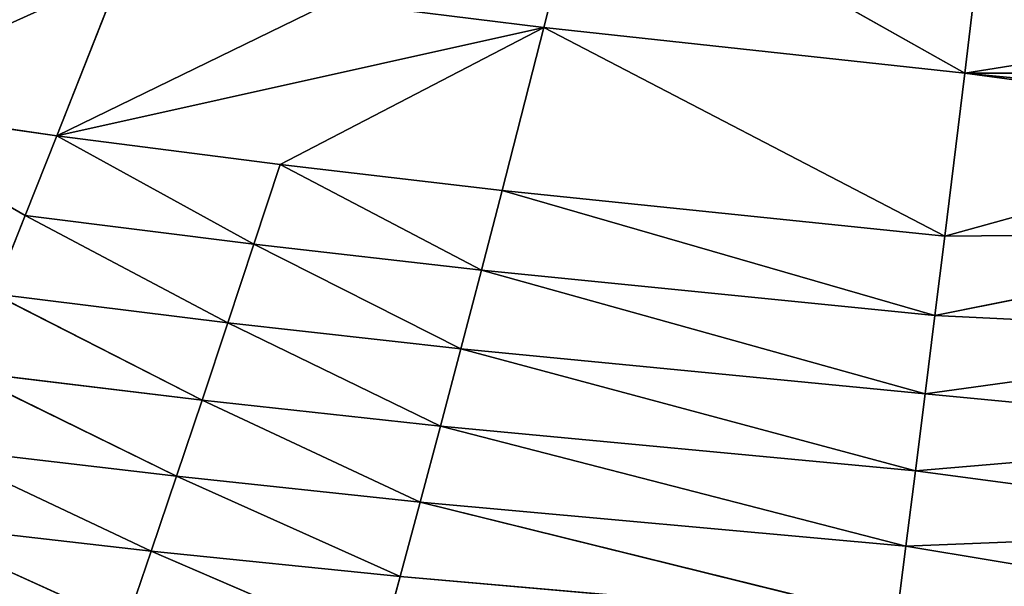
# Model space of a CAD drawing. Extents: x 0 to 605, y 0 to 400.
# Tile 255 of 256: x 254 to 290, y 54 to 75. Entities that reach past the tile are written whole.
import ezdxf

# ---------------------------------------------------------------- set-up
doc = ezdxf.new("R2010")
doc.units = 0
doc.header["$LTSCALE"] = 25.4
doc.layers.get('0').update_dxf_attribs({"linetype": 'CONTINUOUS'})

# ---------------------------------------------------------------- blocks, each defined once
blk = doc.blocks.new('ATLANTA610_-_S_STL')
at = {"color": 0}
for p, q in [((259.063, 49.011, 344.552), (267.417, 51.156, 348.149)), ((259.063, 49.011, 344.552), (267.417, 51.156, 348.149)), ((268.143, 49.421, 345.482), (267.417, 51.156, 348.149)), ((268.143, 49.421, 345.482), (267.417, 51.156, 348.149)), ((249.931, 48.605, 343.506), (258.144, 50.729, 347.229)), ((249.931, 48.605, 343.506), (258.144, 50.729, 347.229)), ((259.063, 49.011, 344.552), (258.144, 50.729, 347.229)), ((259.063, 49.011, 344.552), (258.144, 50.729, 347.229)), ((268.143, 49.421, 345.482), (286.242, 50.249, 347.062)), ((268.143, 49.421, 345.482), (286.242, 50.249, 347.062)), ((268.875, 47.775, 342.763), (286.242, 50.249, 347.062)), ((268.875, 47.775, 342.763), (286.242, 50.249, 347.062)), ((286.589, 48.569, 344.369), (286.242, 50.249, 347.062)), ((286.589, 48.569, 344.369), (286.242, 50.249, 347.062)), ((286.589, 48.569, 344.369), (302.698, 50.202, 347.043)), ((286.589, 48.569, 344.369), (302.698, 50.202, 347.043)), ((259.063, 49.011, 344.552), (268.143, 49.421, 345.482)), ((259.063, 49.011, 344.552), (268.143, 49.421, 345.482)), ((259.989, 47.383, 341.825), (268.143, 49.421, 345.482)), ((259.989, 47.383, 341.825), (268.143, 49.421, 345.482)), ((268.875, 47.775, 342.763), (268.143, 49.421, 345.482)), ((268.875, 47.775, 342.763), (268.143, 49.421, 345.482)), ((249.931, 48.605, 343.506), (259.063, 49.011, 344.552)), ((249.931, 48.605, 343.506), (259.063, 49.011, 344.552)), ((251.053, 46.996, 340.775), (259.063, 49.011, 344.552)), ((251.053, 46.996, 340.775), (259.063, 49.011, 344.552)), ((259.989, 47.383, 341.825), (259.063, 49.011, 344.552)), ((259.989, 47.383, 341.825), (259.063, 49.011, 344.552)), ((268.875, 47.775, 342.763), (286.589, 48.569, 344.369)), ((268.875, 47.775, 342.763), (286.589, 48.569, 344.369)), ((269.614, 46.217, 339.994), (286.589, 48.569, 344.369)), ((269.614, 46.217, 339.994), (286.589, 48.569, 344.369)), ((286.94, 46.974, 341.621), (286.589, 48.569, 344.369)), ((286.589, 48.569, 344.369), (302.698, 48.155, 343.723)), ((286.589, 48.569, 344.369), (302.698, 48.155, 343.723)), ((286.94, 46.974, 341.621), (286.589, 48.569, 344.369)), ((286.94, 46.974, 341.621), (302.698, 48.155, 343.723)), ((286.94, 46.974, 341.621), (302.698, 48.155, 343.723)), ((259.989, 47.383, 341.825), (268.875, 47.775, 342.763)), ((259.989, 47.383, 341.825), (268.875, 47.775, 342.763)), ((260.923, 45.844, 339.051), (268.875, 47.775, 342.763)), ((260.923, 45.844, 339.051), (268.875, 47.775, 342.763)), ((269.614, 46.217, 339.994), (268.875, 47.775, 342.763)), ((269.614, 46.217, 339.994), (268.875, 47.775, 342.763)), ((251.053, 46.996, 340.775), (259.989, 47.383, 341.825)), ((251.053, 46.996, 340.775), (259.989, 47.383, 341.825)), ((252.184, 45.476, 337.998), (259.989, 47.383, 341.825)), ((252.184, 45.476, 337.998), (259.989, 47.383, 341.825)), ((260.923, 45.844, 339.051), (259.989, 47.383, 341.825)), ((260.923, 45.844, 339.051), (259.989, 47.383, 341.825)), ((269.614, 46.217, 339.994), (286.94, 46.974, 341.621)), ((269.614, 46.217, 339.994), (286.94, 46.974, 341.621)), ((270.358, 44.744, 337.177), (286.94, 46.974, 341.621)), ((270.358, 44.744, 337.177), (286.94, 46.974, 341.621)), ((287.294, 45.462, 338.82), (286.94, 46.974, 341.621)), ((286.94, 46.974, 341.621), (302.698, 46.217, 340.285)), ((286.94, 46.974, 341.621), (302.698, 46.217, 340.285)), ((287.294, 45.462, 338.82), (286.94, 46.974, 341.621)), ((260.923, 45.844, 339.051), (269.614, 46.217, 339.994)), ((260.923, 45.844, 339.051), (269.614, 46.217, 339.994)), ((261.864, 44.39, 336.23), (269.614, 46.217, 339.994)), ((261.864, 44.39, 336.23), (269.614, 46.217, 339.994)), ((270.358, 44.744, 337.177), (269.614, 46.217, 339.994)), ((270.358, 44.744, 337.177), (269.614, 46.217, 339.994)), ((287.294, 45.462, 338.82), (302.698, 46.217, 340.285)), ((287.294, 45.462, 338.82), (302.698, 46.217, 340.285)), ((252.184, 45.476, 337.998), (260.923, 45.844, 339.051)), ((252.184, 45.476, 337.998), (260.923, 45.844, 339.051)), ((253.323, 44.041, 335.177), (260.923, 45.844, 339.051)), ((253.323, 44.041, 335.177), (260.923, 45.844, 339.051)), ((261.864, 44.39, 336.23), (260.923, 45.844, 339.051)), ((261.864, 44.39, 336.23), (260.923, 45.844, 339.051)), ((287.294, 45.462, 338.82), (270.358, 44.744, 337.177)), ((287.294, 45.462, 338.82), (270.358, 44.744, 337.177)), ((287.294, 45.462, 338.82), (271.108, 43.351, 334.313)), ((287.294, 45.462, 338.82), (271.108, 43.351, 334.313)), ((302.698, 44.366, 336.693), (287.294, 45.462, 338.82)), ((287.294, 45.462, 338.82), (287.65, 44.031, 335.968)), ((287.294, 45.462, 338.82), (287.65, 44.031, 335.968)), ((302.698, 44.366, 336.693), (287.294, 45.462, 338.82)), ((270.358, 44.744, 337.177), (261.864, 44.39, 336.23)), ((270.358, 44.744, 337.177), (261.864, 44.39, 336.23)), ((270.358, 44.744, 337.177), (262.812, 43.017, 333.364)), ((270.358, 44.744, 337.177), (262.812, 43.017, 333.364)), ((270.358, 44.744, 337.177), (271.108, 43.351, 334.313)), ((270.358, 44.744, 337.177), (271.108, 43.351, 334.313)), ((261.864, 44.39, 336.23), (253.323, 44.041, 335.177)), ((261.864, 44.39, 336.23), (253.323, 44.041, 335.177)), ((261.864, 44.39, 336.23), (254.47, 42.688, 332.313)), ((261.864, 44.39, 336.23), (254.47, 42.688, 332.313)), ((261.864, 44.39, 336.23), (262.812, 43.017, 333.364)), ((261.864, 44.39, 336.23), (262.812, 43.017, 333.364)), ((302.698, 44.366, 336.693), (287.65, 44.031, 335.968)), ((302.698, 44.366, 336.693), (287.65, 44.031, 335.968)), ((253.323, 44.041, 335.177), (254.47, 42.688, 332.313)), ((253.323, 44.041, 335.177), (254.47, 42.688, 332.313)), ((271.108, 43.351, 334.313), (287.65, 44.031, 335.968)), ((271.108, 43.351, 334.313), (287.65, 44.031, 335.968)), ((271.863, 42.037, 331.404), (287.65, 44.031, 335.968)), ((271.863, 42.037, 331.404), (287.65, 44.031, 335.968)), ((287.65, 44.031, 335.968), (302.698, 42.603, 332.938)), ((288.009, 42.676, 333.067), (287.65, 44.031, 335.968)), ((288.009, 42.676, 333.067), (287.65, 44.031, 335.968)), ((287.65, 44.031, 335.968), (302.698, 42.603, 332.938)), ((262.812, 43.017, 333.364), (271.108, 43.351, 334.313)), ((262.812, 43.017, 333.364), (271.108, 43.351, 334.313)), ((271.108, 43.351, 334.313), (263.766, 41.722, 330.455)), ((271.108, 43.351, 334.313), (263.766, 41.722, 330.455)), ((271.108, 43.351, 334.313), (271.863, 42.037, 331.404)), ((271.108, 43.351, 334.313), (271.863, 42.037, 331.404)), ((254.47, 42.688, 332.313), (262.812, 43.017, 333.364)), ((254.47, 42.688, 332.313), (262.812, 43.017, 333.364)), ((262.812, 43.017, 333.364), (255.625, 41.413, 329.407)), ((262.812, 43.017, 333.364), (255.625, 41.413, 329.407)), ((262.812, 43.017, 333.364), (263.766, 41.722, 330.455)), ((262.812, 43.017, 333.364), (263.766, 41.722, 330.455)), ((247.432, 41.111, 328.243), (254.47, 42.688, 332.313)), ((247.432, 41.111, 328.243), (254.47, 42.688, 332.313)), ((254.47, 42.688, 332.313), (255.625, 41.413, 329.407)), ((254.47, 42.688, 332.313), (255.625, 41.413, 329.407)), ((271.863, 42.037, 331.404), (288.009, 42.676, 333.067)), ((271.863, 42.037, 331.404), (288.009, 42.676, 333.067)), ((273.388, 39.628, 325.456), (288.009, 42.676, 333.067)), ((273.388, 39.628, 325.456), (288.009, 42.676, 333.067)), ((302.698, 42.603, 332.938), (288.009, 42.676, 333.067)), ((302.698, 42.603, 332.938), (288.009, 42.676, 333.067)), ((302.698, 40.926, 329.01), (288.009, 42.676, 333.067)), ((302.698, 40.926, 329.01), (288.009, 42.676, 333.067)), ((288.734, 40.188, 327.123), (288.009, 42.676, 333.067)), ((288.734, 40.188, 327.123), (288.009, 42.676, 333.067)), ((271.863, 42.037, 331.404), (263.766, 41.722, 330.455)), ((271.863, 42.037, 331.404), (263.766, 41.722, 330.455)), ((271.863, 42.037, 331.404), (273.388, 39.628, 325.456)), ((271.863, 42.037, 331.404), (273.388, 39.628, 325.456)), ((263.766, 41.722, 330.455), (255.625, 41.413, 329.407)), ((263.766, 41.722, 330.455), (255.625, 41.413, 329.407)), ((273.388, 39.628, 325.456), (263.766, 41.722, 330.455)), ((273.388, 39.628, 325.456), (263.766, 41.722, 330.455)), ((255.625, 41.413, 329.407), (247.432, 41.111, 328.243)), ((255.625, 41.413, 329.407), (247.432, 41.111, 328.243)), ((265.693, 39.353, 324.513), (255.625, 41.413, 329.407)), ((265.693, 39.353, 324.513), (255.625, 41.413, 329.407)), ((257.957, 39.083, 323.479), (255.625, 41.413, 329.407)), ((257.957, 39.083, 323.479), (255.625, 41.413, 329.407)), ((302.698, 40.926, 329.01), (288.734, 40.188, 327.123)), ((302.698, 40.926, 329.01), (288.734, 40.188, 327.123)), ((302.698, 40.704, 328.46), (288.734, 40.188, 327.123)), ((302.698, 40.704, 328.46), (288.734, 40.188, 327.123)), ((273.388, 39.628, 325.456), (288.734, 40.188, 327.123)), ((273.388, 39.628, 325.456), (288.734, 40.188, 327.123)), ((274.93, 37.49, 319.347), (288.734, 40.188, 327.123)), ((274.93, 37.49, 319.347), (288.734, 40.188, 327.123)), ((288.734, 40.188, 327.123), (302.698, 39.334, 324.899)), ((288.734, 40.188, 327.123), (302.698, 39.334, 324.899)), ((289.468, 37.974, 321.001), (288.734, 40.188, 327.123)), ((289.468, 37.974, 321.001), (288.734, 40.188, 327.123)), ((265.693, 39.353, 324.513), (273.388, 39.628, 325.456)), ((265.693, 39.353, 324.513), (273.388, 39.628, 325.456)), ((273.388, 39.628, 325.456), (274.93, 37.49, 319.347)), ((273.388, 39.628, 325.456), (274.93, 37.49, 319.347))]:
    blk.add_line(p, q, dxfattribs=at)
mesh = blk.add_polyface(dxfattribs=at)
corners = [(267.417, 51.156, 348.149), (286.242, 50.249, 347.062), (268.143, 49.421, 345.482), (276.656, 51.586, 348.967)]
mesh.append_faces([[corners[k] for k in face] for face in [(0, 1, 2), (1, 0, 3)]], dxfattribs={"vtx0": -1, "color": 0})
mesh = blk.add_polyface(dxfattribs=at)
corners = [(267.417, 51.156, 348.149), (259.063, 49.011, 344.552), (258.144, 50.729, 347.229)]
mesh.append_faces([[corners[k] for k in face] for face in [(0, 1, 2)]], dxfattribs={"color": 0})
mesh = blk.add_polyface(dxfattribs=at)
corners = [(267.417, 51.156, 348.149), (268.143, 49.421, 345.482), (259.063, 49.011, 344.552)]
mesh.append_faces([[corners[k] for k in face] for face in [(0, 1, 2)]], dxfattribs={"color": 0})
mesh = blk.add_polyface(dxfattribs=at)
corners = [(258.144, 50.729, 347.229), (249.931, 48.605, 343.506), (248.818, 50.306, 346.19)]
mesh.append_faces([[corners[k] for k in face] for face in [(0, 1, 2)]], dxfattribs={"color": 0})
mesh = blk.add_polyface(dxfattribs=at)
corners = [(258.144, 50.729, 347.229), (259.063, 49.011, 344.552), (249.931, 48.605, 343.506)]
mesh.append_faces([[corners[k] for k in face] for face in [(0, 1, 2)]], dxfattribs={"color": 0})
mesh = blk.add_polyface(dxfattribs=at)
corners = [(286.242, 50.249, 347.062), (268.875, 47.775, 342.763), (268.143, 49.421, 345.482)]
mesh.append_faces([[corners[k] for k in face] for face in [(0, 1, 2)]], dxfattribs={"color": 0})
mesh = blk.add_polyface(dxfattribs=at)
corners = [(286.242, 50.249, 347.062), (286.589, 48.569, 344.369), (268.875, 47.775, 342.763)]
mesh.append_faces([[corners[k] for k in face] for face in [(0, 1, 2)]], dxfattribs={"color": 0})
mesh = blk.add_polyface(dxfattribs=at)
corners = [(286.242, 50.249, 347.062), (302.698, 50.202, 347.043), (286.589, 48.569, 344.369)]
mesh.append_faces([[corners[k] for k in face] for face in [(0, 1, 2)]], dxfattribs={"color": 0})
mesh = blk.add_polyface(dxfattribs=at)
corners = [(302.698, 50.202, 347.043), (302.698, 48.155, 343.723), (286.589, 48.569, 344.369)]
mesh.append_faces([[corners[k] for k in face] for face in [(0, 1, 2)]], dxfattribs={"color": 0})
mesh = blk.add_polyface(dxfattribs=at)
corners = [(268.143, 49.421, 345.482), (259.989, 47.383, 341.825), (259.063, 49.011, 344.552)]
mesh.append_faces([[corners[k] for k in face] for face in [(0, 1, 2)]], dxfattribs={"color": 0})
mesh = blk.add_polyface(dxfattribs=at)
corners = [(268.143, 49.421, 345.482), (268.875, 47.775, 342.763), (259.989, 47.383, 341.825)]
mesh.append_faces([[corners[k] for k in face] for face in [(0, 1, 2)]], dxfattribs={"color": 0})
mesh = blk.add_polyface(dxfattribs=at)
corners = [(259.063, 49.011, 344.552), (251.053, 46.996, 340.775), (249.931, 48.605, 343.506)]
mesh.append_faces([[corners[k] for k in face] for face in [(0, 1, 2)]], dxfattribs={"color": 0})
mesh = blk.add_polyface(dxfattribs=at)
corners = [(259.063, 49.011, 344.552), (259.989, 47.383, 341.825), (251.053, 46.996, 340.775)]
mesh.append_faces([[corners[k] for k in face] for face in [(0, 1, 2)]], dxfattribs={"color": 0})
mesh = blk.add_polyface(dxfattribs=at)
corners = [(286.589, 48.569, 344.369), (269.614, 46.217, 339.994), (268.875, 47.775, 342.763)]
mesh.append_faces([[corners[k] for k in face] for face in [(0, 1, 2)]], dxfattribs={"color": 0})
mesh = blk.add_polyface(dxfattribs=at)
corners = [(286.589, 48.569, 344.369), (286.94, 46.974, 341.621), (269.614, 46.217, 339.994)]
mesh.append_faces([[corners[k] for k in face] for face in [(0, 1, 2)]], dxfattribs={"color": 0})
mesh = blk.add_polyface(dxfattribs=at)
corners = [(286.589, 48.569, 344.369), (302.698, 48.155, 343.723), (286.94, 46.974, 341.621)]
mesh.append_faces([[corners[k] for k in face] for face in [(0, 1, 2)]], dxfattribs={"color": 0})
mesh = blk.add_polyface(dxfattribs=at)
corners = [(302.698, 48.155, 343.723), (302.698, 46.217, 340.285), (286.94, 46.974, 341.621)]
mesh.append_faces([[corners[k] for k in face] for face in [(0, 1, 2)]], dxfattribs={"color": 0})
mesh = blk.add_polyface(dxfattribs=at)
corners = [(268.875, 47.775, 342.763), (260.923, 45.844, 339.051), (259.989, 47.383, 341.825)]
mesh.append_faces([[corners[k] for k in face] for face in [(0, 1, 2)]], dxfattribs={"color": 0})
mesh = blk.add_polyface(dxfattribs=at)
corners = [(268.875, 47.775, 342.763), (269.614, 46.217, 339.994), (260.923, 45.844, 339.051)]
mesh.append_faces([[corners[k] for k in face] for face in [(0, 1, 2)]], dxfattribs={"color": 0})
mesh = blk.add_polyface(dxfattribs=at)
corners = [(259.989, 47.383, 341.825), (252.184, 45.476, 337.998), (251.053, 46.996, 340.775)]
mesh.append_faces([[corners[k] for k in face] for face in [(0, 1, 2)]], dxfattribs={"color": 0})
mesh = blk.add_polyface(dxfattribs=at)
corners = [(259.989, 47.383, 341.825), (260.923, 45.844, 339.051), (252.184, 45.476, 337.998)]
mesh.append_faces([[corners[k] for k in face] for face in [(0, 1, 2)]], dxfattribs={"color": 0})
mesh = blk.add_polyface(dxfattribs=at)
corners = [(286.94, 46.974, 341.621), (270.358, 44.744, 337.177), (269.614, 46.217, 339.994)]
mesh.append_faces([[corners[k] for k in face] for face in [(0, 1, 2)]], dxfattribs={"color": 0})
mesh = blk.add_polyface(dxfattribs=at)
corners = [(286.94, 46.974, 341.621), (287.294, 45.462, 338.82), (270.358, 44.744, 337.177)]
mesh.append_faces([[corners[k] for k in face] for face in [(0, 1, 2)]], dxfattribs={"color": 0})
mesh = blk.add_polyface(dxfattribs=at)
corners = [(286.94, 46.974, 341.621), (302.698, 46.217, 340.285), (287.294, 45.462, 338.82)]
mesh.append_faces([[corners[k] for k in face] for face in [(0, 1, 2)]], dxfattribs={"color": 0})
mesh = blk.add_polyface(dxfattribs=at)
corners = [(269.614, 46.217, 339.994), (261.864, 44.39, 336.23), (260.923, 45.844, 339.051)]
mesh.append_faces([[corners[k] for k in face] for face in [(0, 1, 2)]], dxfattribs={"color": 0})
mesh = blk.add_polyface(dxfattribs=at)
corners = [(269.614, 46.217, 339.994), (270.358, 44.744, 337.177), (261.864, 44.39, 336.23)]
mesh.append_faces([[corners[k] for k in face] for face in [(0, 1, 2)]], dxfattribs={"color": 0})
mesh = blk.add_polyface(dxfattribs=at)
corners = [(302.698, 46.217, 340.285), (302.698, 44.366, 336.693), (287.294, 45.462, 338.82)]
mesh.append_faces([[corners[k] for k in face] for face in [(0, 1, 2)]], dxfattribs={"color": 0})
mesh = blk.add_polyface(dxfattribs=at)
corners = [(260.923, 45.844, 339.051), (253.323, 44.041, 335.177), (252.184, 45.476, 337.998)]
mesh.append_faces([[corners[k] for k in face] for face in [(0, 1, 2)]], dxfattribs={"color": 0})
mesh = blk.add_polyface(dxfattribs=at)
corners = [(260.923, 45.844, 339.051), (261.864, 44.39, 336.23), (253.323, 44.041, 335.177)]
mesh.append_faces([[corners[k] for k in face] for face in [(0, 1, 2)]], dxfattribs={"color": 0})
mesh = blk.add_polyface(dxfattribs=at)
corners = [(287.294, 45.462, 338.82), (271.108, 43.351, 334.313), (270.358, 44.744, 337.177)]
mesh.append_faces([[corners[k] for k in face] for face in [(0, 1, 2)]], dxfattribs={"color": 0})
mesh = blk.add_polyface(dxfattribs=at)
corners = [(287.294, 45.462, 338.82), (287.65, 44.031, 335.968), (271.108, 43.351, 334.313)]
mesh.append_faces([[corners[k] for k in face] for face in [(0, 1, 2)]], dxfattribs={"color": 0})
mesh = blk.add_polyface(dxfattribs=at)
corners = [(287.294, 45.462, 338.82), (302.698, 44.366, 336.693), (287.65, 44.031, 335.968)]
mesh.append_faces([[corners[k] for k in face] for face in [(0, 1, 2)]], dxfattribs={"color": 0})
mesh = blk.add_polyface(dxfattribs=at)
corners = [(270.358, 44.744, 337.177), (262.812, 43.017, 333.364), (261.864, 44.39, 336.23)]
mesh.append_faces([[corners[k] for k in face] for face in [(0, 1, 2)]], dxfattribs={"color": 0})
mesh = blk.add_polyface(dxfattribs=at)
corners = [(270.358, 44.744, 337.177), (271.108, 43.351, 334.313), (262.812, 43.017, 333.364)]
mesh.append_faces([[corners[k] for k in face] for face in [(0, 1, 2)]], dxfattribs={"color": 0})
mesh = blk.add_polyface(dxfattribs=at)
corners = [(261.864, 44.39, 336.23), (254.47, 42.688, 332.313), (253.323, 44.041, 335.177)]
mesh.append_faces([[corners[k] for k in face] for face in [(0, 1, 2)]], dxfattribs={"color": 0})
mesh = blk.add_polyface(dxfattribs=at)
corners = [(261.864, 44.39, 336.23), (262.812, 43.017, 333.364), (254.47, 42.688, 332.313)]
mesh.append_faces([[corners[k] for k in face] for face in [(0, 1, 2)]], dxfattribs={"color": 0})
mesh = blk.add_polyface(dxfattribs=at)
corners = [(302.698, 44.366, 336.693), (302.698, 42.603, 332.938), (287.65, 44.031, 335.968)]
mesh.append_faces([[corners[k] for k in face] for face in [(0, 1, 2)]], dxfattribs={"color": 0})
mesh = blk.add_polyface(dxfattribs=at)
corners = [(253.323, 44.041, 335.177), (254.47, 42.688, 332.313), (247.432, 41.111, 328.243)]
mesh.append_faces([[corners[k] for k in face] for face in [(0, 1, 2)]], dxfattribs={"color": 0})
mesh = blk.add_polyface(dxfattribs=at)
corners = [(287.65, 44.031, 335.968), (271.863, 42.037, 331.404), (271.108, 43.351, 334.313)]
mesh.append_faces([[corners[k] for k in face] for face in [(0, 1, 2)]], dxfattribs={"color": 0})
mesh = blk.add_polyface(dxfattribs=at)
corners = [(287.65, 44.031, 335.968), (288.009, 42.676, 333.067), (271.863, 42.037, 331.404)]
mesh.append_faces([[corners[k] for k in face] for face in [(0, 1, 2)]], dxfattribs={"color": 0})
mesh = blk.add_polyface(dxfattribs=at)
corners = [(287.65, 44.031, 335.968), (302.698, 42.603, 332.938), (288.009, 42.676, 333.067)]
mesh.append_faces([[corners[k] for k in face] for face in [(0, 1, 2)]], dxfattribs={"color": 0})
mesh = blk.add_polyface(dxfattribs=at)
corners = [(271.108, 43.351, 334.313), (263.766, 41.722, 330.455), (262.812, 43.017, 333.364)]
mesh.append_faces([[corners[k] for k in face] for face in [(0, 1, 2)]], dxfattribs={"color": 0})
mesh = blk.add_polyface(dxfattribs=at)
corners = [(271.108, 43.351, 334.313), (271.863, 42.037, 331.404), (263.766, 41.722, 330.455)]
mesh.append_faces([[corners[k] for k in face] for face in [(0, 1, 2)]], dxfattribs={"color": 0})
mesh = blk.add_polyface(dxfattribs=at)
corners = [(262.812, 43.017, 333.364), (255.625, 41.413, 329.407), (254.47, 42.688, 332.313)]
mesh.append_faces([[corners[k] for k in face] for face in [(0, 1, 2)]], dxfattribs={"color": 0})
mesh = blk.add_polyface(dxfattribs=at)
corners = [(262.812, 43.017, 333.364), (263.766, 41.722, 330.455), (255.625, 41.413, 329.407)]
mesh.append_faces([[corners[k] for k in face] for face in [(0, 1, 2)]], dxfattribs={"color": 0})
mesh = blk.add_polyface(dxfattribs=at)
corners = [(254.47, 42.688, 332.313), (255.625, 41.413, 329.407), (247.432, 41.111, 328.243)]
mesh.append_faces([[corners[k] for k in face] for face in [(0, 1, 2)]], dxfattribs={"color": 0})
mesh = blk.add_polyface(dxfattribs=at)
corners = [(288.009, 42.676, 333.067), (273.388, 39.628, 325.456), (271.863, 42.037, 331.404)]
mesh.append_faces([[corners[k] for k in face] for face in [(0, 1, 2)]], dxfattribs={"color": 0})
mesh = blk.add_polyface(dxfattribs=at)
corners = [(288.009, 42.676, 333.067), (288.734, 40.188, 327.123), (273.388, 39.628, 325.456)]
mesh.append_faces([[corners[k] for k in face] for face in [(0, 1, 2)]], dxfattribs={"color": 0})
mesh = blk.add_polyface(dxfattribs=at)
corners = [(288.009, 42.676, 333.067), (302.698, 42.603, 332.938), (302.698, 40.926, 329.01)]
mesh.append_faces([[corners[k] for k in face] for face in [(0, 1, 2)]], dxfattribs={"color": 0})
mesh = blk.add_polyface(dxfattribs=at)
corners = [(288.009, 42.676, 333.067), (302.698, 40.926, 329.01), (288.734, 40.188, 327.123)]
mesh.append_faces([[corners[k] for k in face] for face in [(0, 1, 2)]], dxfattribs={"color": 0})
mesh = blk.add_polyface(dxfattribs=at)
corners = [(271.863, 42.037, 331.404), (273.388, 39.628, 325.456), (263.766, 41.722, 330.455)]
mesh.append_faces([[corners[k] for k in face] for face in [(0, 1, 2)]], dxfattribs={"color": 0})
mesh = blk.add_polyface(dxfattribs=at)
corners = [(255.625, 41.413, 329.407), (273.388, 39.628, 325.456), (265.693, 39.353, 324.513), (263.766, 41.722, 330.455)]
mesh.append_faces([[corners[k] for k in face] for face in [(0, 1, 2), (1, 0, 3)]], dxfattribs={"vtx0": -1, "color": 0})
mesh = blk.add_polyface(dxfattribs=at)
corners = [(255.625, 41.413, 329.407), (257.957, 39.083, 323.479), (247.432, 41.111, 328.243)]
mesh.append_faces([[corners[k] for k in face] for face in [(0, 1, 2)]], dxfattribs={"color": 0})
mesh = blk.add_polyface(dxfattribs=at)
corners = [(255.625, 41.413, 329.407), (265.693, 39.353, 324.513), (257.957, 39.083, 323.479)]
mesh.append_faces([[corners[k] for k in face] for face in [(0, 1, 2)]], dxfattribs={"color": 0})
mesh = blk.add_polyface(dxfattribs=at)
corners = [(247.432, 41.111, 328.243), (257.957, 39.083, 323.479), (250.171, 38.819, 322.336)]
mesh.append_faces([[corners[k] for k in face] for face in [(0, 1, 2)]], dxfattribs={"color": 0})
mesh = blk.add_polyface(dxfattribs=at)
corners = [(302.698, 40.926, 329.01), (302.698, 40.704, 328.46), (288.734, 40.188, 327.123)]
mesh.append_faces([[corners[k] for k in face] for face in [(0, 1, 2)]], dxfattribs={"color": 0})
mesh = blk.add_polyface(dxfattribs=at)
corners = [(288.734, 40.188, 327.123), (316.662, 40.188, 327.123), (302.698, 39.334, 324.899), (302.698, 40.704, 328.46)]
mesh.append_faces([[corners[k] for k in face] for face in [(0, 1, 2), (1, 0, 3)]], dxfattribs={"vtx0": -1, "color": 0})
mesh = blk.add_polyface(dxfattribs=at)
corners = [(288.734, 40.188, 327.123), (274.93, 37.49, 319.347), (273.388, 39.628, 325.456)]
mesh.append_faces([[corners[k] for k in face] for face in [(0, 1, 2)]], dxfattribs={"color": 0})
mesh = blk.add_polyface(dxfattribs=at)
corners = [(288.734, 40.188, 327.123), (289.468, 37.974, 321.001), (274.93, 37.49, 319.347)]
mesh.append_faces([[corners[k] for k in face] for face in [(0, 1, 2)]], dxfattribs={"color": 0})
mesh = blk.add_polyface(dxfattribs=at)
corners = [(288.734, 40.188, 327.123), (302.698, 39.334, 324.899), (289.468, 37.974, 321.001)]
mesh.append_faces([[corners[k] for k in face] for face in [(0, 1, 2)]], dxfattribs={"color": 0})
mesh = blk.add_polyface(dxfattribs=at)
corners = [(273.388, 39.628, 325.456), (274.93, 37.49, 319.347), (265.693, 39.353, 324.513)]
mesh.append_faces([[corners[k] for k in face] for face in [(0, 1, 2)]], dxfattribs={"color": 0})

msp = doc.modelspace()

# ---------------------------------------------------------------- block references
at = {"color": 254, "extrusion": (0, -1, 5.55112e-17)}
msp.add_blockref('ATLANTA610_-_S_STL', (-0.269, -0.066, -399.883), dxfattribs=at)

doc.saveas('drawing.dxf')
